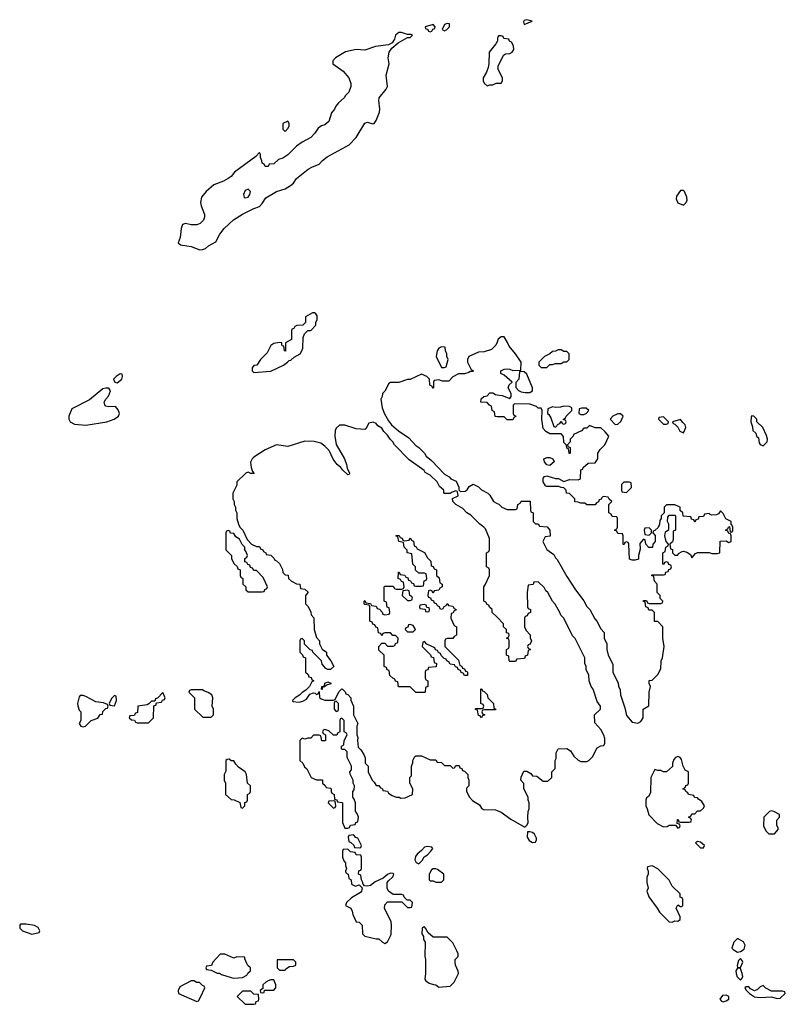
# Model space of a CAD drawing. Header units: inches. Extents: x 2769577 to 2880010, y 685631 to 825129.
# Tile 116 of 155: x 2806645 to 2812026, y 813194 to 820119. Entities that reach past the tile are written whole.
import ezdxf

# ---------------------------------------------------------------- set-up
doc = ezdxf.new("R2010")
doc.units = ezdxf.units.IN
doc.header["$MEASUREMENT"] = 0
for name, color, linetype in [('C8801', 7, 'Continuous'), ('C8802', 7, 'Continuous'), ('C8811', 7, 'Continuous'), ('C8812', 7, 'Continuous')]:
    doc.layers.add(name, color=color, linetype=linetype)

msp = doc.modelspace()

# ---------------------------------------------------------------- linework, layer by layer
at = {"layer": 'C8801', "color": 4, "elevation": 4}
for points in [[(2809284.1, 820000), (2809278.4, 819981.6), (2809263, 819957), (2809237.5, 819942.5), (2809144.7, 819930), (2809070, 819904.5), (2809010, 819909.4), (2808934, 819894), (2808864, 819850), (2808846, 819830), (2808844.7, 819810), (2808918, 819758), (2808958, 819710), (2808971.1, 819671.1), (2808971.3, 819650), (2808958, 819610), (2808934.4, 819585.6), (2808926, 819570), (2808885.2, 819534.8), (2808866, 819510), (2808858, 819490), (2808836.9, 819463.1), (2808816.8, 819403.2), (2808790, 819379), (2808767.1, 819372.9), (2808742.5, 819357.5), (2808719.9, 819320.1), (2808691.3, 819290), (2808630, 819259), (2808591.3, 819230), (2808530, 819169), (2808494.4, 819145.6), (2808463.6, 819136.4), (2808430, 819106), (2808398, 819102), (2808390, 819086), (2808370, 819086), (2808362, 819102), (2808348, 819110), (2808347.3, 819127.3), (2808338, 819150), (2808338, 819170), (2808330, 819186), (2808303.6, 819156.4), (2808153.8, 819046.2), (2808130, 819017.2), (2808110, 819001.2), (2808076.7, 818983.3), (2808010, 818957.6), (2807955.5, 818910), (2807922, 818870), (2807914.4, 818834.4), (2807919.1, 818810), (2807942.6, 818750), (2807943.1, 818730), (2807936.5, 818710), (2807913.6, 818686.4), (2807890, 818676.3), (2807850, 818676.2), (2807810, 818685.2), (2807790, 818678), (2807780.7, 818650), (2807773, 818587), (2807758, 818550), (2807774.8, 818534.8), (2807850, 818524.9), (2807910, 818500.7), (2807930, 818504), (2807950, 818510.7), (2807971.5, 818528.5), (2808022.5, 818557.5), (2808051.8, 818610), (2808080.9, 818650), (2808148.5, 818711.5), (2808210, 818750.4), (2808290, 818790.5), (2808330, 818804.9), (2808350, 818826.8), (2808373.6, 818866.4), (2808449.6, 818910.4), (2808509.6, 818930.4), (2808547.7, 818952.3), (2808569.6, 818970.4), (2808590, 819002.8), (2808671.9, 819068.1), (2808697, 819083), (2808750, 819104), (2808773.2, 819130), (2808805.4, 819154.6), (2808961.5, 819238.5), (2809009.2, 819290), (2809070, 819391.3), (2809090, 819398), (2809126.4, 819386.4), (2809135.3, 819390), (2809150, 819411.3), (2809172.8, 819470), (2809176.3, 819490), (2809169.4, 819550), (2809172.3, 819570), (2809220.9, 819630), (2809229.5, 819650), (2809221.6, 819730), (2809240.7, 819810), (2809234, 819850), (2809240.9, 819890), (2809261.2, 819918.8), (2809304.1, 819955.9), (2809370, 819994), (2809390, 819994), (2809396, 820000)], [(2810000, 819966), (2809992, 819950), (2809944.7, 819890), (2809942, 819810), (2809936.9, 819783.1), (2809924.7, 819750), (2809902, 819710), (2809902, 819690), (2809910, 819674), (2809930, 819654), (2809950, 819662), (2809970, 819662), (2809992.7, 819672.7), (2810000, 819672.9)], [(2810000, 817851.5), (2809992, 817830), (2809959.8, 817800.2), (2809910, 817784), (2809870, 817782), (2809802, 817750), (2809792, 817730), (2809792, 817710), (2809818, 817658), (2809834, 817650), (2809830, 817646), (2809810, 817646), (2809802, 817638), (2809771.1, 817628.9), (2809730, 817628), (2809690, 817608), (2809662, 817578), (2809616.4, 817576.4), (2809590, 817586), (2809558, 817582), (2809554, 817570), (2809554, 817530), (2809550, 817526), (2809542, 817542), (2809528.4, 817548.4), (2809526, 817590), (2809506, 817610), (2809470, 817626), (2809390, 817588.7), (2809371.6, 817588.4), (2809308.4, 817568.4), (2809250, 817568), (2809239.6, 817560.4), (2809210, 817506), (2809194, 817490), (2809192, 817470), (2809182, 817450), (2809191.3, 817390), (2809207.9, 817347.9), (2809238, 817298), (2809258, 817270), (2809307.5, 817227.5), (2809379.1, 817179.1), (2809430, 817124.7), (2809451.1, 817111.1), (2809491.1, 817071.1), (2809502, 817050), (2809538.8, 817018.8), (2809630, 816922), (2809663.6, 816903.6), (2809674, 816890), (2809712.7, 816872.7), (2809731.3, 816831.3), (2809732, 816812), (2809742, 816802), (2809776.4, 816803.6), (2809790, 816812), (2809803.1, 816836.9), (2809831.3, 816851.3), (2809870, 816834), (2809890, 816812), (2809934, 816790), (2809950, 816774), (2809974, 816730), (2810000, 816717.3)], [(2810000, 817327.1), (2809987.3, 817327.3), (2809982, 817362), (2809966, 817370), (2809962, 817402), (2809947.3, 817407.3), (2809930, 817426), (2809886, 817430), (2809888, 817452), (2809906, 817470), (2809930, 817474), (2809950, 817494), (2809970, 817494), (2809990, 817482), (2810000, 817480.9)], [(2810000, 815916), (2809966, 815950), (2809966, 815970), (2809947.3, 815987.3), (2809942, 816002), (2809930, 816006), (2809922, 816022), (2809906, 816030), (2809906, 816130), (2809916.4, 816143.6), (2809946, 816210), (2809946, 816250), (2809942, 816262), (2809926, 816270), (2809926, 816370), (2809942, 816378), (2809946, 816390), (2809948, 816470), (2809918, 816538), (2809908, 816550), (2809878, 816570), (2809814.6, 816634.6), (2809788, 816650), (2809760.4, 816680.4), (2809709.1, 816709.1), (2809688, 816730), (2809687.3, 816752.7), (2809726, 816770), (2809722, 816802), (2809710, 816806), (2809683.6, 816796.4), (2809670, 816786), (2809630, 816786), (2809626, 816790), (2809626, 816810), (2809596.4, 816836.4), (2809578, 816870), (2809530, 816915.3), (2809495.3, 816935.3), (2809488.4, 816948.4), (2809383.1, 817023.1), (2809278, 817130), (2809268, 817150), (2809248.9, 817168.9), (2809230, 817198), (2809203.1, 817223.1), (2809190, 817246), (2809163.1, 817263.1), (2809150, 817278), (2809130, 817288), (2809098, 817282), (2809078, 817242), (2809070, 817238), (2809010, 817242), (2808930, 817268), (2808892.7, 817267.3), (2808870, 817246), (2808862, 817230), (2808858.8, 817190), (2808870, 817132), (2808926.8, 817030), (2808942.8, 816990), (2808946, 816966), (2808962, 816930), (2808959.6, 816920.4), (2808950, 816918), (2808915.3, 816950), (2808902, 816970), (2808875.3, 816990), (2808849.1, 817029.1), (2808819, 817090), (2808790, 817119), (2808760.2, 817140.2), (2808713.6, 817153.6), (2808650, 817154), (2808530, 817118), (2808450, 817128), (2808370, 817093.2), (2808290, 817041.2), (2808278.8, 817030), (2808267.5, 817007.5), (2808272, 816970), (2808282, 816942), (2808292.7, 816927.3), (2808270, 816928), (2808250, 816938), (2808234, 816930), (2808172, 816870), (2808170, 816846), (2808142, 816790), (2808142, 816750), (2808152, 816730), (2808152, 816710), (2808162, 816690), (2808162, 816670), (2808172, 816650), (2808172, 816610), (2808182, 816570), (2808192, 816550), (2808212, 816530), (2808243.6, 816463.6), (2808274, 816430), (2808310, 816414), (2808330, 816414), (2808338, 816398), (2808354, 816390), (2808358, 816378), (2808374, 816370), (2808378, 816358), (2808410, 816354), (2808434, 816330), (2808438, 816318), (2808450, 816314), (2808470, 816294), (2808491.6, 816251.6), (2808494, 816230), (2808510, 816214), (2808532, 816212), (2808534, 816190), (2808554, 816170), (2808590, 816152), (2808614, 816150), (2808618, 816118), (2808650, 816114), (2808672, 816092), (2808654, 816070), (2808654, 816010), (2808672.7, 815992.7), (2808691.6, 815951.6), (2808692.7, 815932.7), (2808711.6, 815911.6), (2808714, 815830), (2808730, 815774), (2808750.9, 815750.9), (2808752, 815730), (2808771.6, 815691.6), (2808802, 815670), (2808802, 815650), (2808832, 815610), (2808852, 815570), (2808830, 815548), (2808810, 815548), (2808796.4, 815556.4), (2808770, 815586), (2808766, 815610), (2808706, 815670), (2808702, 815682), (2808687.3, 815687.3), (2808647.3, 815727.3), (2808646, 815750), (2808630, 815766), (2808618, 815762), (2808614, 815750), (2808614, 815670), (2808632.7, 815652.7), (2808638, 815638), (2808654, 815630), (2808654, 815530), (2808672.7, 815512.7), (2808678, 815498), (2808692.7, 815492.7), (2808698, 815478), (2808712, 815470), (2808698, 815462), (2808682, 815430), (2808656.9, 815403.1), (2808630, 815388), (2808611, 815369), (2808582, 815350), (2808562, 815330), (2808564.7, 815324.7), (2808610, 815318), (2808634.6, 815325.4), (2808660.4, 815339.6), (2808684, 815376), (2808710, 815384.7), (2808722, 815382), (2808730, 815374), (2808742, 815378), (2808750, 815394), (2808752.7, 815352.7), (2808763.6, 815343.6), (2808790, 815334), (2808850, 815334), (2808862, 815338), (2808888.4, 815391.6), (2808906, 815410), (2808912, 815412), (2808932.7, 815392.7), (2808938, 815378), (2808950, 815374), (2808972, 815350), (2808972.7, 815332.7), (2808991.3, 815290), (2808992, 815230), (2809022, 815170), (2809014, 815150), (2809014, 815090), (2809022, 815070), (2809018, 815050), (2809023.6, 815003.6), (2809043.6, 814983.6), (2809064.7, 814950), (2809072.7, 814927.3), (2809074, 814890), (2809094, 814870), (2809094, 814830), (2809122, 814770), (2809136.9, 814756.9), (2809150, 814734), (2809170, 814734), (2809178, 814718), (2809194, 814710), (2809198, 814698), (2809230, 814694), (2809238, 814678), (2809263.6, 814663.6), (2809290, 814652), (2809311.1, 814651.1), (2809324.7, 814644.7), (2809354.6, 814645.4), (2809406, 814670), (2809408, 814710), (2809388, 814750), (2809386, 814770), (2809386, 814790), (2809398, 814802), (2809398, 814870), (2809407.3, 814892.7), (2809408, 814910), (2809423.1, 814936.9), (2809430, 814942), (2809470, 814942), (2809530, 814914), (2809570, 814914), (2809578, 814898), (2809610, 814894), (2809630, 814874), (2809670, 814874), (2809690, 814854), (2809702, 814858), (2809710, 814874), (2809732.7, 814872.7), (2809738, 814858), (2809752.7, 814852.7), (2809758, 814838), (2809770, 814834), (2809794, 814810), (2809794, 814790), (2809802, 814770), (2809802, 814730), (2809786, 814714), (2809786, 814690), (2809806, 814650), (2809827.9, 814627.9), (2809876.9, 814596.9), (2809890, 814574), (2809903.6, 814563.6), (2809990, 814562), (2810000, 814557.7)]]:
    msp.add_lwpolyline(points, dxfattribs=at)
at = {"layer": 'C8801', "color": 4}
for points, elevation in [([(2808530, 819406), (2808494, 819390), (2808494, 819350), (2808510, 819334), (2808530, 819354), (2808538, 819370), (2808538, 819390)], 4), ([(2808250, 818928), (2808230, 818918), (2808218, 818890), (2808222, 818870), (2808230, 818866), (2808250, 818872), (2808262, 818890), (2808268, 818910)], 8), ([(2808716.4, 818056.4), (2808703.6, 818056.4), (2808654, 818030), (2808654, 817990), (2808634, 817970), (2808592.7, 817967.3), (2808578, 817962), (2808572, 817948), (2808558, 817942), (2808554, 817930), (2808554, 817870), (2808512.7, 817847.3), (2808512.7, 817787.3), (2808506, 817790), (2808502, 817822), (2808490, 817826), (2808486, 817834), (2808486, 817846), (2808468, 817848), (2808430, 817842), (2808410, 817828), (2808383.5, 817776.5), (2808338, 817730), (2808311.1, 817688.9), (2808290, 817688), (2808278, 817670), (2808278, 817650), (2808290, 817638), (2808410, 817646.8), (2808498, 817690), (2808528, 817710), (2808538, 817722), (2808550, 817724.7), (2808574, 817746), (2808615.3, 817770), (2808628.7, 817790), (2808634, 817810), (2808636.4, 817883.6), (2808646, 817910), (2808670, 817934), (2808690, 817934), (2808726, 817970), (2808726, 817990), (2808735.3, 818010), (2808735.3, 818035.3), (2808726, 818050)], 4), ([(2809610, 817818), (2809590, 817808), (2809578, 817790), (2809572, 817750), (2809610, 817674), (2809630, 817674), (2809642, 817678), (2809655.3, 817730), (2809648, 817750), (2809648, 817770), (2809638, 817790), (2809635.3, 817815.3)], 4), ([(2807350, 817628), (2807322, 817610), (2807304.7, 817590), (2807314, 817570), (2807330, 817566), (2807362, 817590), (2807368, 817610), (2807366, 817626)], 4), ([(2807250, 817528.7), (2807230, 817522), (2807135.5, 817444.5), (2807010, 817381.2), (2806990.4, 817330), (2806988.9, 817310), (2806999.3, 817290), (2807030, 817274), (2807110, 817268), (2807258, 817290), (2807308, 817310), (2807338, 817330), (2807346, 817350), (2807336.4, 817376.4), (2807318, 817398), (2807270, 817395.3), (2807250, 817402), (2807242, 817410), (2807238, 817430), (2807249, 817451), (2807268.9, 817471.1), (2807282, 817510), (2807270, 817528)], 4), ([(2808110, 816526), (2808098, 816522), (2808094, 816510), (2808094, 816390), (2808134, 816350), (2808134, 816330), (2808150, 816294), (2808172.7, 816272.7), (2808178, 816258), (2808194, 816250), (2808194, 816210), (2808198, 816198), (2808214, 816190), (2808214, 816150), (2808234, 816130), (2808234, 816110), (2808250, 816094), (2808350, 816094), (2808362, 816098), (2808367.3, 816112.7), (2808382, 816118), (2808386, 816130), (2808356.4, 816196.4), (2808310, 816246), (2808290, 816246), (2808282, 816262), (2808267.3, 816267.3), (2808262, 816282), (2808247.3, 816287.3), (2808242, 816302), (2808227.3, 816307.3), (2808226, 816330), (2808242, 816338), (2808246, 816350), (2808236.4, 816376.4), (2808226, 816390), (2808226, 816410), (2808208.4, 816428.4), (2808190, 816466), (2808163.1, 816483.1), (2808150, 816506), (2808127.3, 816507.3), (2808122, 816522)], 4), ([(2809350, 816454), (2809382, 816458), (2809390, 816474), (2809398, 816458), (2809411.6, 816451.6), (2809418, 816418), (2809432, 816412), (2809438, 816398), (2809491.1, 816371.1), (2809510, 816334), (2809534, 816310), (2809538, 816278), (2809550, 816274), (2809558, 816258), (2809574, 816250), (2809574, 816210), (2809592.7, 816192.7), (2809598, 816158), (2809614, 816150), (2809614, 816130), (2809598, 816122), (2809590, 816106), (2809558, 816102), (2809550, 816086), (2809542, 816102), (2809530, 816106), (2809518, 816102), (2809514, 816070), (2809518, 816058), (2809532.7, 816052.7), (2809538, 816038), (2809552.7, 816032.7), (2809558, 816018), (2809572.7, 816012.7), (2809578, 815998), (2809592.7, 815992.7), (2809598, 815978), (2809610, 815974), (2809622, 815978), (2809627.3, 815992.7), (2809642, 815998), (2809650, 816014), (2809658, 815998), (2809690, 815994), (2809698, 815978), (2809712, 815972), (2809710, 815966), (2809698, 815962), (2809690, 815946), (2809678, 815942), (2809674, 815910), (2809698, 815858), (2809714, 815850), (2809714, 815790), (2809698, 815782), (2809690, 815766), (2809650, 815766), (2809638, 815762), (2809634, 815750), (2809634, 815710), (2809730, 815614), (2809738, 815578), (2809750, 815574), (2809758, 815558), (2809770, 815554), (2809778, 815538), (2809790, 815534), (2809792.7, 815527.3), (2809792.7, 815507.3), (2809770, 815506), (2809762, 815522), (2809747.3, 815527.3), (2809742, 815542), (2809726, 815550), (2809722, 815562), (2809707.3, 815567.3), (2809702, 815582), (2809670, 815586), (2809662, 815602), (2809646, 815610), (2809642, 815622), (2809627.3, 815627.3), (2809607.3, 815647.3), (2809602, 815662), (2809587.3, 815667.3), (2809582, 815682), (2809567.3, 815687.3), (2809562, 815702), (2809507.3, 815727.3), (2809490, 815746), (2809478, 815742), (2809474, 815710), (2809532.7, 815652.7), (2809538, 815638), (2809552.7, 815632.7), (2809558, 815598), (2809574, 815590), (2809572.7, 815567.3), (2809518, 815562), (2809512.7, 815547.3), (2809498, 815542), (2809494, 815530), (2809494, 815490), (2809498, 815478), (2809514, 815470), (2809514, 815430), (2809498, 815422), (2809494, 815390), (2809490, 815386), (2809430, 815386), (2809390, 815426), (2809307.3, 815427.3), (2809302, 815462), (2809287.3, 815467.3), (2809282, 815482), (2809267.3, 815487.3), (2809247.3, 815507.3), (2809242, 815542), (2809227.3, 815547.3), (2809222, 815562), (2809206, 815570), (2809206, 815650), (2809170, 815686), (2809168.7, 815711.3), (2809190, 815734), (2809210, 815734), (2809230, 815714), (2809270, 815714), (2809282, 815718), (2809287.3, 815732.7), (2809302, 815738), (2809306, 815770), (2809287.3, 815787.3), (2809268.4, 815788.4), (2809250, 815806), (2809210, 815806), (2809198, 815802), (2809190, 815786), (2809182, 815802), (2809167.3, 815807.3), (2809162, 815842), (2809147.3, 815847.3), (2809142, 815862), (2809127.3, 815867.3), (2809122, 815882), (2809106, 815890), (2809106, 815990), (2809102, 816002), (2809070, 816006), (2809066, 816010), (2809066, 816030), (2809070, 816034), (2809078, 816018), (2809110, 816014), (2809118, 815998), (2809150, 815994), (2809158, 815978), (2809172.7, 815972.7), (2809192.7, 815952.7), (2809198, 815938), (2809210, 815934), (2809242, 815938), (2809246, 815950), (2809242, 815982), (2809227.3, 815987.3), (2809222, 816022), (2809206, 816030), (2809206, 816130), (2809210, 816134), (2809270, 816134), (2809278, 816118), (2809290, 816114), (2809330, 816114), (2809342, 816118), (2809346, 816130), (2809342, 816162), (2809327.3, 816167.3), (2809322, 816182), (2809306, 816190), (2809307.3, 816232.7), (2809312.7, 816232.7), (2809318, 816218), (2809352.7, 816212.7), (2809358, 816198), (2809372.7, 816192.7), (2809378, 816178), (2809392.7, 816172.7), (2809398, 816158), (2809412.7, 816152.7), (2809418, 816138), (2809430, 816134), (2809470, 816134), (2809482, 816138), (2809487.3, 816172.7), (2809502, 816178), (2809506, 816190), (2809502, 816222), (2809490, 816226), (2809450, 816226), (2809427.3, 816247.3), (2809426, 816270), (2809408, 816290), (2809402, 816362), (2809368, 816370), (2809367.3, 816387.3), (2809348, 816410), (2809342, 816442), (2809308.9, 816448.9), (2809302, 816482), (2809290, 816486), (2809290, 816492), (2809311.6, 816491.6), (2809318, 816478), (2809332.7, 816472.7), (2809338, 816458)], 4), ([(2809370, 816106), (2809338, 816102), (2809334, 816070), (2809370, 816034), (2809390, 816034), (2809402, 816038), (2809406, 816050), (2809402, 816062), (2809386, 816070), (2809382, 816102)], 4), ([(2809490, 816006), (2809458, 816002), (2809454, 815990), (2809458, 815978), (2809494, 815974), (2809498, 815958), (2809510, 815954), (2809522, 815958), (2809526, 815970), (2809522, 815982), (2809506, 815986), (2809502, 816002)], 4), ([(2809390, 815866), (2809378, 815862), (2809372.7, 815847.3), (2809358, 815842), (2809354, 815830), (2809370, 815814), (2809410, 815814), (2809426, 815830), (2809410, 815858)], 4), ([(2808770, 815408), (2808766, 815410), (2808768, 815430), (2808786, 815434), (2808790, 815452), (2808810, 815462), (2808832.7, 815452.7), (2808831.6, 815448.4), (2808802, 815438), (2808786, 815426), (2808774, 815426)], 4), ([(2807930, 815406), (2807850, 815406), (2807838, 815402), (2807834, 815390), (2807874, 815350), (2807874, 815270), (2807932.7, 815212.7), (2807990, 815214), (2808006, 815230), (2808008, 815250), (2808008, 815270), (2807998, 815290), (2808002, 815350), (2807995.3, 815370), (2807970, 815388), (2807938, 815398)], 4), ([(2809890, 815208), (2809882, 815222), (2809870, 815226), (2809862, 815262), (2809846, 815270), (2809850, 815274), (2809890, 815274), (2809902, 815278), (2809906, 815290), (2809902, 815302), (2809886, 815310), (2809886, 815414), (2809894, 815410), (2809898, 815398), (2809910, 815394), (2809930, 815374), (2809934, 815350), (2809974, 815310), (2809978, 815278), (2809992, 815270), (2809990, 815266), (2809910, 815266), (2809898, 815262), (2809894, 815250), (2809898, 815238), (2809914, 815230), (2809898, 815222)], 4), ([(2807090, 815366), (2807070, 815366), (2807063.6, 815356.4), (2807052, 815310), (2807052.7, 815292.7), (2807063.6, 815263.6), (2807074, 815250), (2807074, 815190), (2807062, 815170), (2807074, 815150), (2807090, 815144.7), (2807106, 815150), (2807146, 815190), (2807193.6, 815206.4), (2807210, 815232), (2807226, 815234), (2807230, 815254), (2807250, 815274), (2807262, 815278), (2807266, 815290), (2807262, 815302), (2807234.6, 815314.6), (2807180.4, 815320.4), (2807110, 815358)], 4), ([(2807310, 815366), (2807290, 815346), (2807274, 815310), (2807278, 815298), (2807310, 815294), (2807326, 815330), (2807322, 815362)], 4), ([(2807650, 815386), (2807612.7, 815347.3), (2807598, 815342), (2807594, 815326), (2807570, 815326), (2807552.7, 815307.3), (2807539.6, 815300.4), (2807474, 815290), (2807472.7, 815247.3), (2807458, 815242), (2807450, 815226), (2807418, 815222), (2807414, 815210), (2807430, 815194), (2807452.7, 815192.7), (2807458, 815178), (2807470, 815174), (2807550, 815174), (2807586, 815210), (2807587.3, 815292.7), (2807602, 815298), (2807606, 815314), (2807642, 815318), (2807647.3, 815332.7), (2807662, 815338), (2807666, 815350)], 4), ([(2808870, 815326), (2808858, 815322), (2808854, 815310), (2808854, 815270), (2808870, 815254), (2808882, 815258), (2808886, 815270), (2808886, 815310)], 4), ([(2808910, 815206), (2808898, 815202), (2808894, 815190), (2808894, 815110), (2808878, 815102), (2808872.7, 815087.3), (2808850, 815086), (2808816.4, 815116.4), (2808790, 815126), (2808778, 815122), (2808774, 815110), (2808778, 815098), (2808794, 815090), (2808794, 815050), (2808790, 815046), (2808767.3, 815047.3), (2808762, 815082), (2808750, 815086), (2808710, 815086), (2808690, 815066), (2808670, 815066), (2808650, 815058), (2808630, 815066), (2808614, 815050), (2808614, 814910), (2808634, 814890), (2808645.4, 814865.4), (2808662, 814850), (2808694, 814790), (2808730, 814774), (2808770, 814774), (2808774, 814770), (2808774, 814750), (2808792.7, 814732.7), (2808798, 814718), (2808830, 814714), (2808834, 814710), (2808834, 814690), (2808838, 814678), (2808854, 814670), (2808858, 814638), (2808872.7, 814632.7), (2808878, 814618), (2808910, 814614), (2808914, 814610), (2808912.7, 814472.7), (2808930, 814434), (2808950, 814434), (2808962, 814438), (2808970, 814454), (2809002, 814458), (2809007.3, 814472.7), (2809022, 814478), (2809026, 814510), (2809016.4, 814536.4), (2809006, 814550), (2809006, 814610), (2808996.4, 814636.4), (2808986, 814650), (2808986, 814690), (2808996.4, 814703.6), (2808998, 814730), (2808988.4, 814748.4), (2808988, 814770), (2808967.3, 814812.7), (2808966, 814830), (2808976.4, 814843.6), (2808978, 814870), (2808946, 814930), (2808946, 814970), (2808930, 814986), (2808910, 814986), (2808906, 814990), (2808906, 815010), (2808922, 815018), (2808926, 815050), (2808946, 815090), (2808942, 815102), (2808926, 815110), (2808926, 815190)], 4), ([(2808118, 814918), (2808103.6, 814916.4), (2808094, 814910), (2808092.7, 814832.7), (2808082, 814810), (2808082, 814770), (2808092, 814750), (2808092, 814670), (2808130, 814634), (2808151.6, 814631.6), (2808192.7, 814612.7), (2808198, 814578), (2808210, 814574), (2808226, 814590), (2808227.3, 814612.7), (2808242, 814618), (2808246, 814630), (2808246, 814670), (2808262, 814678), (2808266, 814690), (2808266, 814730), (2808246, 814750), (2808239, 814810), (2808230, 814828), (2808183.1, 814863.1), (2808163.1, 814883.1), (2808150, 814906), (2808130, 814906)], 4), ([(2808850, 814626), (2808818, 814622), (2808814, 814610), (2808850, 814574), (2808862, 814578), (2808866, 814590), (2808862, 814622)], 4), ([(2808990, 814386), (2808958, 814382), (2808954, 814370), (2808958, 814338), (2808972.7, 814332.7), (2808992.7, 814312.7), (2808998, 814298), (2809030, 814294), (2809042, 814298), (2809046, 814310), (2809022, 814362), (2809007.3, 814367.3)], 4), ([(2808950, 814286), (2808918, 814282), (2808914, 814270), (2808914, 814230), (2808923.6, 814203.6), (2808934, 814190), (2808934, 814170), (2808942, 814150), (2808934, 814130), (2808938, 814118), (2808954, 814110), (2808958, 814078), (2808974, 814070), (2808978, 814038), (2809004.7, 814024.7), (2809030, 814034), (2809052.7, 814012.7), (2809046.8, 813990), (2809039.3, 813980.7), (2808976.3, 813943.7), (2808942, 813910), (2808934, 813890), (2808972, 813870), (2808982, 813850), (2808985.4, 813825.4), (2809010, 813774), (2809030, 813772), (2809052, 813750), (2809054, 813690), (2809070, 813674), (2809150, 813654), (2809170, 813654), (2809194, 813630), (2809210, 813622), (2809230, 813634), (2809254.6, 813685.4), (2809258, 813750), (2809256.4, 813776.4), (2809209, 813869), (2809210, 813894), (2809230, 813914), (2809330, 813914), (2809370, 813874), (2809390, 813874), (2809402, 813878), (2809406, 813910), (2809390, 813926), (2809367.3, 813927.3), (2809347.3, 813947.3), (2809342, 813962), (2809330, 813966), (2809270, 813966), (2809238, 813990), (2809228, 814010), (2809228.7, 814051.3), (2809236.4, 814063.6), (2809268, 814090), (2809275.3, 814110), (2809270, 814114), (2809250, 814115.3), (2809230, 814108), (2809199.8, 814080.2), (2809144, 814056), (2809110.7, 814029.3), (2809090, 814024), (2809067.3, 814027.3), (2809058, 814038), (2809055.3, 814055.3), (2809046, 814070), (2809042, 814102), (2809026, 814110), (2809027.3, 814132.7), (2809042, 814138), (2809046, 814150), (2809046, 814230), (2809042, 814242), (2809010, 814246), (2809002, 814262), (2808970, 814266)], 4), ([(2809510, 814304), (2809490, 814299), (2809470, 814275.3), (2809438, 814250), (2809427.1, 814232.9), (2809422, 814210), (2809431.6, 814191.6), (2809450, 814182), (2809474, 814206), (2809488.7, 814231.3), (2809510, 814244.7), (2809535.3, 814270), (2809548.7, 814290), (2809540.4, 814300.4)], 4), ([(2809570, 814148), (2809550, 814148), (2809539.6, 814140.4), (2809522, 814110), (2809522, 814070), (2809530, 814062), (2809550, 814062), (2809570, 814052), (2809610, 814054), (2809626, 814070), (2809626, 814110), (2809582, 814142)], 4), ([(2806690, 813758), (2806650, 813758), (2806644.7, 813750), (2806644.7, 813730), (2806664.7, 813710), (2806730, 813686.8), (2806782, 813698), (2806786, 813710), (2806774.6, 813734.6), (2806748.4, 813748.4)], 4), ([(2809490, 813738), (2809483.6, 813736.4), (2809474, 813730), (2809472, 813690), (2809482, 813670), (2809482, 813650), (2809494, 813630), (2809491.6, 813531.6), (2809498, 813510), (2809498, 813410), (2809492, 813370), (2809499.6, 813359.6), (2809523.6, 813343.6), (2809552.7, 813332.7), (2809570, 813332), (2809590, 813314), (2809670, 813322), (2809698, 813350), (2809728, 813410), (2809727.3, 813427.3), (2809708, 813470), (2809706, 813490), (2809706, 813510), (2809726, 813530), (2809726, 813550), (2809718, 813570), (2809690, 813626), (2809650, 813666), (2809550, 813666), (2809516.4, 813696.4), (2809498, 813730)], 4), ([(2808087.3, 813547.3), (2808052.7, 813547.3), (2808002, 813490), (2807992.7, 813467.3), (2807958, 813462), (2807954, 813450), (2807958, 813438), (2807990, 813434), (2808032.7, 813412.7), (2808050, 813412), (2808063.6, 813403.6), (2808130, 813382), (2808150, 813378), (2808210, 813382), (2808242, 813398), (2808247.3, 813412.7), (2808266, 813430), (2808266, 813450), (2808247.3, 813467.3), (2808240.4, 813480.4), (2808226, 813514), (2808226, 813526), (2808170, 813528), (2808150, 813518)], 4), ([(2808570, 813506), (2808454, 813506), (2808454, 813450), (2808470, 813434), (2808510, 813434), (2808516.4, 813443.6), (2808540.4, 813459.6), (2808570, 813462), (2808586, 813470), (2808586, 813490)], 4), ([(2807870, 813358), (2807850, 813358), (2807770, 813318), (2807758, 813290), (2807762, 813270), (2807890, 813214), (2807902, 813218), (2807916.4, 813243.6), (2807946, 813310), (2807942, 813322), (2807930, 813326), (2807907.3, 813347.3), (2807888.4, 813348.4)], 4), ([(2808430, 813366), (2808410, 813366), (2808390, 813358), (2808374, 813350), (2808354, 813330), (2808354, 813306), (2808334, 813290), (2808338, 813278), (2808350, 813274), (2808362, 813278), (2808366, 813294), (2808430, 813294), (2808446, 813310), (2808446, 813330)], 4), ([(2808270, 813286), (2808210, 813286), (2808174, 813250), (2808230, 813194), (2808290, 813194), (2808302, 813198), (2808307.3, 813212.7), (2808322, 813218), (2808326, 813230), (2808322, 813262), (2808290, 813266)], 4)]:
    msp.add_lwpolyline(points, close=True, dxfattribs=dict(at, elevation=elevation))
at = {"layer": 'C8802', "color": 4, "elevation": 4}
msp.add_lwpolyline([(2809396, 820000), (2809406, 820010), (2809395.3, 820015.3), (2809370, 820015.3), (2809329, 820029), (2809310, 820029.2), (2809287.2, 820010), (2809284.1, 820000)], dxfattribs=at)
for points in [[(2809550, 820086), (2809494, 820070), (2809498, 820058), (2809514, 820050), (2809518, 820038), (2809530, 820034), (2809542, 820038), (2809548, 820052), (2809562, 820058), (2809566, 820070)], [(2809650, 820093.2), (2809630, 820086), (2809614, 820050), (2809630, 820042), (2809646, 820050), (2809666, 820070), (2809666, 820090)]]:
    msp.add_lwpolyline(points, close=True, dxfattribs=at)
at = {"layer": 'C8811', "color": 4, "elevation": 4}
for points in [[(2810000, 819672.9), (2810030, 819674), (2810038, 819690), (2810038, 819710), (2810008, 819770), (2810008.4, 819791.6), (2810046, 819870), (2810060.4, 819879.6), (2810090, 819882), (2810106, 819890), (2810118, 819910), (2810116.4, 819936.4), (2810102, 819962), (2810087.3, 819967.3), (2810082, 819982), (2810047.3, 819987.3), (2810042.7, 820000)], [(2810007, 820000), (2810002, 819990), (2810002, 819970), (2810000, 819966)], [(2810000, 817480.9), (2810036.9, 817476.9), (2810090, 817454), (2810098, 817470), (2810098, 817490), (2810078, 817530), (2810086, 817550), (2810106, 817570), (2810050, 817618), (2810026, 817630), (2810026, 817650), (2810050, 817662), (2810070, 817664.7), (2810090, 817662), (2810110, 817652), (2810166, 817654), (2810169, 817710), (2810130, 817769), (2810084, 817824), (2810074, 817850), (2810050, 817888.7), (2810030, 817889), (2810007.7, 817872.3), (2810000, 817851.5)], [(2810000, 816717.3), (2810011.6, 816711.6), (2810034, 816690), (2810070, 816674), (2810130, 816674), (2810142, 816678), (2810146, 816710), (2810162, 816718), (2810170, 816734), (2810232.7, 816732.7), (2810234, 816670), (2810238, 816658), (2810254, 816650), (2810254, 816590), (2810270, 816574), (2810290, 816574), (2810298, 816558), (2810351.6, 816551.6), (2810372, 816530), (2810372.7, 816487.3), (2810338, 816482), (2810322, 816450), (2810350, 816394), (2810398, 816358), (2810410, 816334), (2810423.6, 816323.6), (2810490, 816202), (2810551, 816110), (2810610.9, 816030.9), (2810630, 815992), (2810652, 815970), (2810686.4, 815906.4), (2810702, 815890), (2810730, 815834), (2810752, 815810), (2810754, 815770), (2810772, 815730), (2810772, 815690), (2810782, 815650), (2810812.7, 815587.3), (2810814, 815530), (2810851.6, 815451.6), (2810852.7, 815432.7), (2810864.7, 815404.7), (2810866.8, 815370), (2810898.5, 815278.5), (2810910, 815224.7), (2810950, 815178), (2810990, 815172), (2811010, 815182), (2811028, 815210), (2811026, 815270), (2811067.3, 815292.7), (2811068, 815390), (2811078, 815430), (2811068, 815450), (2811068.4, 815471.6), (2811090, 815474), (2811130, 815514), (2811150, 815554), (2811154, 815610), (2811162, 815630), (2811174, 815710), (2811166, 815770), (2811166, 815850), (2811130, 815886), (2811107.3, 815887.3), (2811106, 815950), (2811090, 815966), (2811067.3, 815967.3), (2811062, 815982), (2811046, 815990), (2811042, 816022), (2811026, 816030), (2811030, 816034), (2811050, 816034), (2811058, 816018), (2811070, 816014), (2811150, 816014), (2811162, 816018), (2811166, 816030), (2811147.3, 816047.3), (2811146, 816070), (2811126, 816090), (2811126, 816150), (2811106, 816170), (2811102, 816202), (2811086, 816210), (2811090, 816214), (2811170, 816214), (2811182, 816218), (2811187.3, 816232.7), (2811202, 816238), (2811207.3, 816252.7), (2811222, 816258), (2811226, 816270), (2811222, 816282), (2811207.3, 816287.3), (2811202, 816302), (2811190, 816306), (2811178, 816302), (2811172.7, 816287.3), (2811166, 816290), (2811166, 816370), (2811182, 816378), (2811186, 816410), (2811202, 816418), (2811206, 816430), (2811188.4, 816448.4), (2811179, 816490), (2811184, 816516), (2811207.3, 816532.7), (2811208, 816570), (2811198, 816590), (2811200.4, 816619.6), (2811210, 816634), (2811250, 816634), (2811254, 816630), (2811254, 816530), (2811238, 816522), (2811236.9, 816463.1), (2811232, 816448), (2811214, 816430), (2811218, 816398), (2811232.7, 816392.7), (2811234, 816370), (2811250, 816354), (2811270, 816354), (2811275.3, 816364.7), (2811301.2, 816378.8), (2811310, 816381), (2811334.8, 816374.8), (2811358.8, 816358.8), (2811370, 816334), (2811395.3, 816364.7), (2811408.9, 816371.1), (2811490, 816372), (2811510, 816364.7), (2811550, 816364.7), (2811566, 816370), (2811568, 816452), (2811610, 816454), (2811630, 816442), (2811646, 816450), (2811646, 816490), (2811642, 816502), (2811630, 816506), (2811622, 816522), (2811606, 816530), (2811622, 816538), (2811626, 816550), (2811634, 816554), (2811638, 816518), (2811650, 816514), (2811656.4, 816523.6), (2811658, 816550), (2811650, 816566), (2811646, 816566), (2811646, 816590), (2811608.9, 816608.9), (2811590, 816646), (2811570, 816666), (2811556.9, 816643.1), (2811543.6, 816636.4), (2811510, 816635.3), (2811498, 816638), (2811490, 816646), (2811458, 816642), (2811450, 816626), (2811418, 816622), (2811412.7, 816607.3), (2811398, 816602), (2811390, 816586), (2811382, 816602), (2811367.3, 816607.3), (2811362, 816622), (2811307.3, 816627.3), (2811306, 816650), (2811287.3, 816667.3), (2811286, 816690), (2811276.4, 816696.4), (2811250, 816706), (2811190, 816706), (2811174, 816690), (2811174, 816650), (2811154, 816630), (2811154, 816610), (2811143.6, 816596.4), (2811142, 816570), (2811131.6, 816548.4), (2811110, 816526), (2811098, 816522), (2811094, 816510), (2811111.6, 816491.6), (2811112, 816450), (2811094, 816430), (2811092.7, 816407.3), (2811067.3, 816407.3), (2811046, 816430), (2811042, 816462), (2811030, 816466), (2811004.7, 816435.3), (2811005.4, 816394.6), (2810994, 816350), (2810994, 816326), (2810970, 816318), (2810950, 816318), (2810930, 816326), (2810926, 816430), (2810922, 816442), (2810910, 816446), (2810898, 816442), (2810892.7, 816427.3), (2810887.3, 816427.3), (2810886, 816490), (2810882, 816502), (2810850, 816506), (2810842, 816522), (2810826, 816530), (2810842, 816538), (2810846, 816550), (2810846, 816610), (2810842, 816622), (2810810, 816626), (2810802, 816642), (2810786, 816650), (2810786, 816710), (2810806, 816730), (2810787.3, 816747.3), (2810782, 816762), (2810750, 816766), (2810738, 816762), (2810732.7, 816747.3), (2810718, 816742), (2810712.7, 816727.3), (2810698, 816722), (2810690, 816706), (2810630, 816706), (2810618, 816718), (2810590, 816718), (2810570, 816726), (2810547.3, 816727.3), (2810546, 816750), (2810510, 816786), (2810488, 816788), (2810486, 816810), (2810470, 816826), (2810450, 816828), (2810435.3, 816835.3), (2810350, 816835.3), (2810341.2, 816841.2), (2810324, 816870), (2810324.7, 816895.3), (2810334.6, 816905.4), (2810350, 816911.3), (2810410, 816891.3), (2810431.6, 816891.6), (2810470, 816872), (2810510, 816884.7), (2810570, 816882), (2810586, 816890), (2810590, 816954), (2810602, 816958), (2810606, 816970), (2810640.4, 816999.6), (2810690, 817002), (2810708, 817030), (2810708, 817070), (2810724, 817096), (2810758, 817130), (2810786, 817190), (2810760.4, 817220.4), (2810730, 817248), (2810690, 817248), (2810650, 817266), (2810630, 817246), (2810610, 817246), (2810592.7, 817227.3), (2810538, 817202), (2810534, 817190), (2810514, 817170), (2810514, 817150), (2810494, 817130), (2810498, 817118), (2810514, 817110), (2810514, 817070), (2810510, 817066), (2810506, 817070), (2810502, 817102), (2810490, 817106), (2810487.3, 817127.3), (2810470, 817146), (2810467.3, 817187.3), (2810450, 817206), (2810370, 817206), (2810343.1, 817223.1), (2810324.7, 817244.7), (2810315.3, 817310), (2810318, 817370), (2810310, 817386), (2810290, 817386), (2810278, 817398), (2810230, 817415.3), (2810123.6, 817416.4), (2810112.7, 817407.3), (2810114, 817350), (2810118, 817338), (2810130, 817334), (2810131.6, 817328.4), (2810118, 817322), (2810110, 817306), (2810070, 817306), (2810050, 817326), (2810000, 817327.1)], [(2810000, 814557.7), (2810030, 814544.7), (2810096.9, 814496.9), (2810190, 814442), (2810198, 814442), (2810210, 814454), (2810218, 814470), (2810215.3, 814510), (2810218, 814550), (2810226, 814570), (2810226, 814610), (2810218, 814630), (2810218, 814650), (2810188.9, 814708.9), (2810187.3, 814747.3), (2810168, 814770), (2810168.4, 814791.6), (2810187.3, 814832.7), (2810210, 814834), (2810236.9, 814816.9), (2810250, 814802), (2810279.6, 814799.6), (2810323.6, 814763.6), (2810356.4, 814763.6), (2810386, 814790), (2810386, 814830), (2810407.3, 814852.7), (2810408, 814910), (2810416.4, 814923.6), (2810416.4, 814963.6), (2810428.4, 814991.6), (2810490, 814994), (2810516.9, 814976.9), (2810539.6, 814939.6), (2810570, 814912), (2810590, 814902), (2810630, 814902), (2810646, 814910), (2810670, 814934), (2810703.1, 814996.9), (2810728.4, 815011.6), (2810750, 815014), (2810758, 815030), (2810756.4, 815063.6), (2810750, 815086), (2810730, 815126), (2810687.3, 815172.7), (2810686, 815230), (2810726, 815270), (2810726, 815290), (2810704, 815324), (2810675.3, 815410), (2810662, 815430), (2810648, 815470), (2810646, 815510), (2810626, 815550), (2810626, 815570), (2810618, 815590), (2810618, 815630), (2810550, 815766), (2810530, 815786), (2810468.7, 815910), (2810448.7, 815930), (2810442, 815950), (2810408.9, 816008.9), (2810388.7, 816030), (2810358, 816090), (2810343.1, 816103.1), (2810330, 816126), (2810290, 816166), (2810258, 816162), (2810252.7, 816147.3), (2810218, 816142), (2810212, 816090), (2810214, 815990), (2810218, 815978), (2810234, 815970), (2810234, 815950), (2810218, 815942), (2810212.7, 815927.3), (2810198, 815922), (2810194, 815910), (2810194, 815850), (2810203.6, 815823.6), (2810231.6, 815791.6), (2810232.7, 815772.7), (2810242, 815750), (2810232.7, 815727.3), (2810218, 815722), (2810214, 815710), (2810218, 815698), (2810234, 815690), (2810218, 815682), (2810214, 815650), (2810198, 815642), (2810192.7, 815627.3), (2810138, 815622), (2810130, 815606), (2810090, 815606), (2810086, 815610), (2810082, 815642), (2810066, 815650), (2810066, 815690), (2810082, 815698), (2810086, 815710), (2810086, 815750), (2810082, 815762), (2810066, 815770), (2810082, 815778), (2810086, 815790), (2810082, 815802), (2810067.3, 815807.3), (2810066, 815830), (2810046, 815850), (2810046, 815870), (2810000, 815916)]]:
    msp.add_lwpolyline(points, dxfattribs=at)
for points in [[(2811310, 818918), (2811290, 818918), (2811262, 818878), (2811259.6, 818859.6), (2811271.6, 818831.6), (2811310, 818814), (2811330, 818834), (2811335.3, 818850), (2811334, 818870), (2811318, 818910)], [(2810450, 817798), (2810430, 817798), (2810411.6, 817788.4), (2810390, 817786), (2810371.6, 817768.4), (2810334, 817750), (2810294, 817710), (2810294, 817690), (2810310, 817674), (2810350, 817674), (2810370, 817694), (2810390, 817694), (2810410, 817702), (2810450, 817702), (2810470, 817714), (2810490, 817714), (2810506, 817730), (2810506, 817770), (2810490, 817786), (2810470, 817786)], [(2810174, 817646), (2810158, 817642), (2810152, 817590), (2810132.7, 817567.3), (2810132.7, 817532.7), (2810151.6, 817511.6), (2810170, 817502), (2810196.9, 817496.9), (2810230, 817498), (2810248, 817510), (2810248.7, 817530), (2810210, 817626), (2810190, 817642)], [(2810470, 817402), (2810446.4, 817393.6), (2810410, 817392.7), (2810390, 817397.2), (2810358, 817382), (2810354, 817350), (2810363.6, 817343.6), (2810378, 817318), (2810398, 817258), (2810410, 817254), (2810430, 817274), (2810442, 817278), (2810450, 817294), (2810454, 817294), (2810458, 817278), (2810470, 817274), (2810482, 817278), (2810486, 817290), (2810482, 817302), (2810466, 817306), (2810466, 817310), (2810482, 817318), (2810486, 817330), (2810526, 817370), (2810526, 817390), (2810510, 817398)], [(2810627.3, 817387.3), (2810592.7, 817387.3), (2810578, 817382), (2810574, 817350), (2810590, 817342), (2810610, 817342), (2810626, 817350), (2810646, 817370)], [(2810850, 817348), (2810814, 817330), (2810794, 817310), (2810830, 817272), (2810850, 817274), (2810870, 817294), (2810886, 817330), (2810867.3, 817347.3)], [(2811790, 817334), (2811785.4, 817325.4), (2811784.7, 817290), (2811796, 817256), (2811798, 817230), (2811818, 817210), (2811824.7, 817190), (2811837.3, 817177.3), (2811842, 817142), (2811850, 817132), (2811870, 817122), (2811898, 817150), (2811902, 817170), (2811894.6, 817194.6), (2811868, 817250), (2811826, 817290), (2811826, 817310), (2811806, 817330)], [(2811170, 817326), (2811138, 817322), (2811134, 817310), (2811170, 817274), (2811190, 817274), (2811202, 817278), (2811206, 817290)], [(2811290, 817308), (2811234, 817290), (2811238, 817278), (2811250, 817274), (2811270, 817254), (2811285.4, 817225.4), (2811310, 817214), (2811328, 817250), (2811322, 817270), (2811305.2, 817285.2)], [(2810370, 816984), (2810349.3, 816989.3), (2810334, 817010), (2810329.3, 817030.7), (2810350, 817041), (2810370, 817041), (2810392, 817030), (2810402, 817010)], [(2810930, 816866), (2810890, 816866), (2810874, 816850), (2810874, 816810), (2810878, 816798), (2810910, 816794), (2810946, 816830), (2810942, 816862)], [(2811070, 816546), (2811038, 816542), (2811034, 816530), (2811038, 816498), (2811070, 816494), (2811086, 816510), (2811086, 816530)], [(2811270, 814938), (2811254, 814930), (2811243.6, 814916.4), (2811232, 814890), (2811232.7, 814867.3), (2811191.6, 814828.4), (2811170, 814828), (2811150, 814838), (2811130, 814838), (2811110, 814846), (2811082, 814790), (2811079.6, 814680.4), (2811063.6, 814656.4), (2811050, 814646), (2811046, 814630), (2811046.8, 814590), (2811056, 814570), (2811066, 814526), (2811124.7, 814464.7), (2811170, 814442), (2811196.4, 814443.6), (2811210, 814454), (2811254, 814454), (2811270, 814434), (2811282, 814438), (2811286, 814450), (2811282, 814462), (2811266, 814466), (2811267.3, 814492.7), (2811272.7, 814492.7), (2811278, 814478), (2811290, 814474), (2811350, 814474), (2811362, 814478), (2811366, 814490), (2811362, 814502), (2811346, 814510), (2811362, 814518), (2811370, 814534), (2811390, 814534), (2811410, 814554), (2811430, 814554), (2811450, 814574), (2811458, 814590), (2811440.4, 814620.4), (2811416.4, 814636.4), (2811410, 814646), (2811388.4, 814648.4), (2811382, 814662), (2811346, 814670), (2811342, 814682), (2811326, 814690), (2811322, 814702), (2811306, 814710), (2811322, 814718), (2811327.3, 814732.7), (2811342, 814738), (2811346, 814750), (2811346, 814830), (2811322, 814842), (2811308, 814868), (2811296.4, 814916.4), (2811286, 814930)], [(2811926, 814554), (2811914, 814550), (2811874, 814510), (2811872, 814450), (2811890, 814414), (2811910, 814394), (2811950, 814394), (2811976.4, 814423.6), (2811976.4, 814436.4), (2811967.3, 814452.7), (2811966, 814490), (2811986, 814510), (2811986, 814530), (2811946, 814550)], [(2810230, 814408), (2810214, 814406), (2810211.3, 814370), (2810225.4, 814345.4), (2810250, 814332), (2810270, 814334), (2810278, 814350), (2810276.4, 814363.6), (2810262, 814390), (2810250, 814402)], [(2811410, 814338), (2811394, 814330), (2811430, 814294), (2811450, 814294), (2811458, 814310), (2811430, 814335.3)], [(2811090, 814168), (2811058, 814162), (2811054, 814150), (2811062, 814130), (2811062, 814110), (2811052.7, 814087.3), (2811052, 814050), (2811062, 814010), (2811052, 813990), (2811066.8, 813950), (2811126, 813870), (2811141.4, 813841.4), (2811210, 813774), (2811230, 813772), (2811250, 813782), (2811270, 813778), (2811288, 813790), (2811288, 813810), (2811258, 813870), (2811270, 813894), (2811290, 813882), (2811298, 813882), (2811306, 813890), (2811306, 813930), (2811302, 813942), (2811287.3, 813947.3), (2811286, 813970), (2811230, 814026), (2811210, 814066), (2811130, 814148)], [(2811690, 813658), (2811664.7, 813630), (2811651, 813590), (2811658.8, 813578.8), (2811690, 813561), (2811710, 813564.7), (2811737.2, 813582.8), (2811744, 813610), (2811732.9, 813632.9)], [(2811710, 813515.3), (2811696.9, 813503.1), (2811687.1, 813467.1), (2811690, 813454), (2811710, 813452), (2811728.7, 813490), (2811723.1, 813503.1)], [(2811690, 813448), (2811678, 813430), (2811681, 813410), (2811687.9, 813387.9), (2811710, 813364.7), (2811723.1, 813376.9), (2811728.7, 813390), (2811724, 813410), (2811710, 813446)], [(2811870, 813326), (2811850, 813318), (2811830, 813298), (2811810, 813288), (2811782, 813302), (2811770, 813318), (2811750, 813318), (2811742, 813310), (2811750, 813294), (2811774, 813270), (2811810, 813246), (2811850, 813241), (2811930, 813246), (2811970, 813236), (2811990, 813238), (2812026, 813270), (2812022, 813282), (2812007.3, 813287.3), (2811930, 813286), (2811888.4, 813308.4)], [(2811610, 813257.2), (2811584.9, 813255.1), (2811564.7, 813230), (2811576.9, 813216.9), (2811590, 813211.3), (2811610, 813218), (2811628, 813230), (2811628, 813250)]]:
    msp.add_lwpolyline(points, close=True, dxfattribs=at)
at = {"layer": 'C8812', "color": 4, "elevation": 4}
msp.add_lwpolyline([(2810210, 820119.3), (2810190, 820114.5), (2810184.9, 820104.9), (2810190, 820084.7), (2810246, 820110)], close=True, dxfattribs=at)
msp.add_lwpolyline([(2810042.7, 820000), (2810042, 820002), (2810030, 820006), (2810010, 820006), (2810007, 820000)], dxfattribs=at)

doc.saveas('drawing.dxf')
